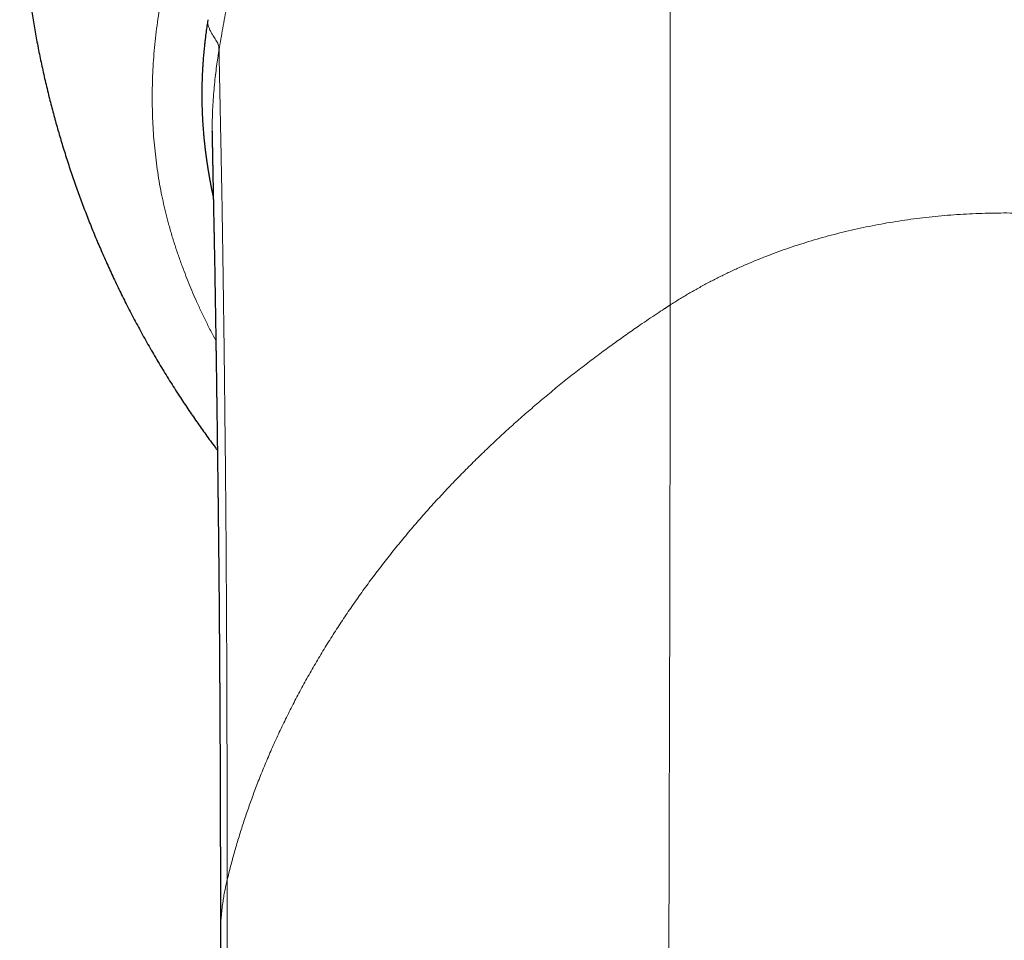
# Model space of a CAD drawing. Header units: millimetres. Extents: x 8 to 573, y 12 to 528.
# Tile 14 of 84: x 274 to 300, y 215 to 239. Entities that reach past the tile are written whole.
import ezdxf

# ---------------------------------------------------------------- set-up
doc = ezdxf.new("R2010")
doc.units = ezdxf.units.MM

msp = doc.modelspace()

# ---------------------------------------------------------------- linework, layer by layer
at = {"color": 7, "linetype": 'Continuous', "lineweight": 30}
for p, q in [((279.173, 239.154), (279.161, 239.079)), ((279.283, 236.229), (279.283, 236.238))]:
    msp.add_line(p, q, dxfattribs=at)
for points, knots in [([(320.58, 227.902), (320.635, 227.974), (320.776, 228.162), (320.997, 228.47), (321.245, 228.825), (321.488, 229.185), (321.72, 229.544), (321.942, 229.899), (322.155, 230.253), (322.363, 230.61), (322.566, 230.972), (322.771, 231.351), (322.976, 231.749), (323.182, 232.165), (323.38, 232.584), (323.571, 233.007), (323.754, 233.433), (323.929, 233.863), (324.097, 234.295), (324.254, 234.724), (324.401, 235.148), (324.538, 235.567), (324.668, 235.988), (324.791, 236.411), (324.907, 236.837), (325.013, 237.256), (325.11, 237.669), (325.199, 238.075), (325.282, 238.482), (325.357, 238.891), (325.429, 239.316), (325.496, 239.759), (325.557, 240.219), (325.61, 240.68), (325.654, 241.142), (325.69, 241.604), (325.718, 242.067), (325.737, 242.531), (325.748, 242.987), (325.751, 243.436), (325.746, 243.876), (325.734, 244.317), (325.714, 244.758), (325.687, 245.198), (325.653, 245.629), (325.612, 246.051), (325.565, 246.464), (325.512, 246.876), (325.453, 247.287), (325.384, 247.714), (325.304, 248.154), (325.214, 248.61), (325.116, 249.063), (325.009, 249.514), (324.895, 249.964), (324.772, 250.411), (324.641, 250.856), (324.505, 251.292), (324.363, 251.717), (324.217, 252.133), (324.063, 252.547), (323.903, 252.957), (323.735, 253.365), (323.564, 253.762), (323.39, 254.149), (323.213, 254.525), (323.03, 254.898), (322.841, 255.268), (322.639, 255.65), (322.422, 256.042), (322.19, 256.443), (321.951, 256.841), (321.705, 257.234), (321.452, 257.623), (321.192, 258.007), (320.925, 258.387), (320.656, 258.755), (320.385, 259.112), (320.112, 259.459), (319.834, 259.801), (319.551, 260.137), (319.262, 260.468), (318.974, 260.787), (318.688, 261.094), (318.403, 261.39), (318.113, 261.681), (317.82, 261.966), (317.512, 262.257), (317.188, 262.553), (316.848, 262.852), (316.504, 263.145), (316.155, 263.431), (315.803, 263.709), (315.446, 263.982), (315.086, 264.247), (314.729, 264.5), (314.374, 264.743), (314.022, 264.976), (313.667, 265.202), (313.31, 265.422), (312.95, 265.635), (312.566, 265.854), (312.157, 266.078), (311.723, 266.306), (311.285, 266.524), (310.841, 266.736), (310.389, 266.94), (309.932, 267.137), (309.471, 267.324), (309.006, 267.502), (308.539, 267.672), (308.07, 267.832), (307.598, 267.982), (307.124, 268.124), (306.648, 268.256), (306.171, 268.379), (305.691, 268.492), (305.213, 268.596), (304.736, 268.689), (304.261, 268.774), (303.785, 268.849), (303.325, 268.913), (302.881, 268.967), (302.454, 269.011), (302.025, 269.049), (301.593, 269.079), (301.159, 269.102), (300.721, 269.118), (300.28, 269.127), (299.843, 269.128), (299.411, 269.122), (298.984, 269.108), (298.555, 269.088), (298.124, 269.06), (297.69, 269.025), (297.263, 268.983), (296.843, 268.934), (296.43, 268.88), (296.015, 268.818), (295.599, 268.749), (295.182, 268.674), (294.764, 268.59), (294.345, 268.5), (293.925, 268.402), (293.505, 268.296), (293.088, 268.183), (292.672, 268.064), (292.259, 267.937), (291.846, 267.803), (291.422, 267.658), (290.987, 267.5), (290.543, 267.329), (290.099, 267.149), (289.656, 266.96), (289.215, 266.761), (288.783, 266.557), (288.362, 266.349), (287.95, 266.135), (287.54, 265.914), (287.133, 265.684), (286.728, 265.445), (286.327, 265.199), (285.93, 264.945), (285.541, 264.686), (285.158, 264.421), (284.783, 264.152), (284.418, 263.879), (284.061, 263.603), (283.711, 263.322), (283.359, 263.029), (283.004, 262.723), (282.648, 262.405), (282.3, 262.082), (281.96, 261.754), (281.628, 261.421), (281.309, 261.091), (281.004, 260.764), (280.712, 260.439), (280.428, 260.112), (280.15, 259.781), (279.879, 259.448), (279.615, 259.111), (279.358, 258.773), (279.108, 258.432), (278.865, 258.088), (278.63, 257.745), (278.403, 257.402), (278.184, 257.059), (277.972, 256.714), (277.761, 256.359), (277.551, 255.994), (277.344, 255.617), (277.144, 255.24), (276.951, 254.861), (276.766, 254.482), (276.578, 254.079), (276.388, 253.653), (276.197, 253.204), (276.017, 252.755), (275.846, 252.305), (275.684, 251.856), (275.532, 251.406), (275.39, 250.958), (275.266, 250.542), (275.158, 250.159), (275.065, 249.807), (274.976, 249.452), (274.893, 249.1), (274.816, 248.751), (274.745, 248.404), (274.677, 248.052), (274.613, 247.693), (274.554, 247.328), (274.499, 246.958), (274.451, 246.592), (274.408, 246.231), (274.371, 245.876), (274.338, 245.516), (274.31, 245.151), (274.287, 244.782), (274.27, 244.407), (274.257, 244.029), (274.25, 243.645), (274.249, 243.258), (274.254, 242.866), (274.265, 242.469), (274.282, 242.076), (274.305, 241.688), (274.333, 241.303), (274.367, 240.915), (274.408, 240.523), (274.455, 240.124), (274.51, 239.717), (274.573, 239.303), (274.643, 238.886), (274.721, 238.466), (274.807, 238.043), (274.901, 237.618), (275, 237.203), (275.104, 236.797), (275.212, 236.401), (275.327, 236.004), (275.45, 235.605), (275.58, 235.205), (275.716, 234.811), (275.857, 234.421), (276.003, 234.036), (276.156, 233.652), (276.317, 233.266), (276.485, 232.881), (276.661, 232.495), (276.845, 232.109), (277.039, 231.718), (277.245, 231.321), (277.463, 230.918), (277.69, 230.517), (277.925, 230.116), (278.17, 229.717), (278.411, 229.339), (278.648, 228.982), (278.879, 228.645), (279.118, 228.31), (279.298, 228.062), (279.401, 227.927), (279.42, 227.901)], [0, 0, 0, 0, 0.002392, 0.006178, 0.009973, 0.013778, 0.017592, 0.021198, 0.024813, 0.028436, 0.032068, 0.035709, 0.039774, 0.04384, 0.047906, 0.051971, 0.056037, 0.060103, 0.064168, 0.068234, 0.072098, 0.075961, 0.079825, 0.083689, 0.087552, 0.091416, 0.095059, 0.098702, 0.102344, 0.105987, 0.10963, 0.113696, 0.117761, 0.121827, 0.125893, 0.129958, 0.134024, 0.13809, 0.142156, 0.146019, 0.149883, 0.153746, 0.15761, 0.161474, 0.165337, 0.16898, 0.172623, 0.176266, 0.179909, 0.183552, 0.187617, 0.191683, 0.195749, 0.199814, 0.20388, 0.207946, 0.212011, 0.216077, 0.219941, 0.223804, 0.227668, 0.231532, 0.235395, 0.239259, 0.242902, 0.246545, 0.250187, 0.25383, 0.257473, 0.261539, 0.265604, 0.26967, 0.273736, 0.277802, 0.281867, 0.285933, 0.289999, 0.293862, 0.297726, 0.301589, 0.305446, 0.309293, 0.31313, 0.31674, 0.320341, 0.323934, 0.327519, 0.331095, 0.335077, 0.339048, 0.343008, 0.346958, 0.350898, 0.354827, 0.358746, 0.362655, 0.366359, 0.370054, 0.37374, 0.377416, 0.381083, 0.38474, 0.38904, 0.393335, 0.397625, 0.401912, 0.406282, 0.410648, 0.415009, 0.419366, 0.423719, 0.428068, 0.432412, 0.436743, 0.44107, 0.445392, 0.449711, 0.454025, 0.458258, 0.462487, 0.466712, 0.470932, 0.474697, 0.478459, 0.482226, 0.486017, 0.489833, 0.493674, 0.49754, 0.501431, 0.505152, 0.508895, 0.512661, 0.516449, 0.52026, 0.524093, 0.527728, 0.531383, 0.535059, 0.538754, 0.542469, 0.546204, 0.54996, 0.553735, 0.55753, 0.561346, 0.565113, 0.568899, 0.572704, 0.576529, 0.580681, 0.584856, 0.589053, 0.593273, 0.597515, 0.60178, 0.605822, 0.609884, 0.613966, 0.618068, 0.62219, 0.626327, 0.630448, 0.634551, 0.638633, 0.642697, 0.646668, 0.650621, 0.654555, 0.658471, 0.662678, 0.666863, 0.671026, 0.675167, 0.679287, 0.683384, 0.687227, 0.691051, 0.694855, 0.69864, 0.702405, 0.706151, 0.709877, 0.713584, 0.717271, 0.720939, 0.724523, 0.728087, 0.731633, 0.73516, 0.738948, 0.742713, 0.746457, 0.750179, 0.753879, 0.757557, 0.761864, 0.76614, 0.770386, 0.774601, 0.778786, 0.782941, 0.787065, 0.791158, 0.794353, 0.79753, 0.800726, 0.803976, 0.807031, 0.810132, 0.813279, 0.816471, 0.819709, 0.822992, 0.826321, 0.829413, 0.832543, 0.835711, 0.838917, 0.842162, 0.845445, 0.848767, 0.852127, 0.855525, 0.858961, 0.862436, 0.865949, 0.869296, 0.872678, 0.876093, 0.879543, 0.883027, 0.886661, 0.890332, 0.894039, 0.897783, 0.901563, 0.905379, 0.909232, 0.912795, 0.916389, 0.920014, 0.923669, 0.927355, 0.931071, 0.934647, 0.938251, 0.941882, 0.945541, 0.949228, 0.952943, 0.956686, 0.960457, 0.964437, 0.968447, 0.972488, 0.97656, 0.980662, 0.984795, 0.988354, 0.991935, 0.995538, 0.999164, 1, 1, 1, 1]), ([(279.161, 239.079), (279.156, 239.05), (279.147, 238.994), (279.135, 238.911), (279.124, 238.829), (279.113, 238.742), (279.101, 238.645), (279.09, 238.547), (279.081, 238.459), (279.072, 238.375), (279.063, 238.293), (279.055, 238.204), (279.049, 238.117), (279.042, 238.025), (279.036, 237.931), (279.029, 237.811), (279.022, 237.673), (279.016, 237.514), (279.013, 237.353), (279.013, 237.183), (279.014, 237.012), (279.017, 236.874), (279.02, 236.769), (279.023, 236.691), (279.028, 236.599), (279.033, 236.504), (279.039, 236.41), (279.045, 236.332), (279.051, 236.257), (279.056, 236.185), (279.062, 236.117), (279.069, 236.045), (279.078, 235.961), (279.084, 235.896), (279.089, 235.859), (279.089, 235.857)], [0, 0, 0, 0, 0.02766, 0.052616, 0.078395, 0.105293, 0.134523, 0.169533, 0.19698, 0.217403, 0.247631, 0.273575, 0.301449, 0.328741, 0.358807, 0.389679, 0.440441, 0.487203, 0.536744, 0.590445, 0.64514, 0.694732, 0.718099, 0.742262, 0.767176, 0.803238, 0.830702, 0.853722, 0.876069, 0.899631, 0.920142, 0.939655, 0.965648, 0.99806, 1, 1, 1, 1]), ([(279.282, 236.238), (279.282, 236.234), (279.282, 236.225), (279.282, 236.211), (279.282, 236.197), (279.282, 236.183), (279.283, 236.171), (279.283, 236.159), (279.283, 236.15), (279.283, 236.141), (279.283, 236.132), (279.283, 236.123), (279.283, 236.113), (279.283, 236.106), (279.283, 236.102), (279.283, 236.098), (279.283, 236.093), (279.283, 236.089), (279.283, 236.085), (279.283, 236.081), (279.283, 236.076), (279.283, 236.071), (279.283, 236.065), (279.284, 236.06), (279.284, 236.056), (279.284, 236.053), (279.284, 236.05), (279.284, 236.048), (279.284, 236.045), (279.284, 236.042), (279.284, 236.038), (279.284, 236.033), (279.284, 236.028), (279.284, 236.023), (279.284, 236.017), (279.284, 236.01), (279.284, 236.003), (279.284, 235.997), (279.285, 235.986), (279.285, 235.973), (279.285, 235.956), (279.285, 235.941), (279.286, 235.926), (279.286, 235.912), (279.286, 235.897), (279.286, 235.883), (279.287, 235.869), (279.287, 235.855), (279.287, 235.842), (279.287, 235.83), (279.288, 235.818), (279.288, 235.803), (279.288, 235.785), (279.289, 235.762), (279.289, 235.738), (279.289, 235.711), (279.29, 235.684), (279.291, 235.654), (279.291, 235.624), (279.292, 235.592), (279.292, 235.559), (279.293, 235.523), (279.294, 235.487), (279.294, 235.449), (279.295, 235.41), (279.296, 235.369), (279.297, 235.326), (279.298, 235.28), (279.299, 235.232), (279.3, 235.179), (279.301, 235.121), (279.302, 235.059), (279.303, 234.992), (279.305, 234.922), (279.306, 234.856), (279.307, 234.793), (279.308, 234.736), (279.31, 234.679), (279.311, 234.621), (279.312, 234.563), (279.313, 234.505), (279.314, 234.44), (279.316, 234.367), (279.317, 234.288), (279.319, 234.208), (279.32, 234.131), (279.322, 234.058), (279.323, 233.987), (279.325, 233.917), (279.326, 233.847), (279.328, 233.776), (279.329, 233.705), (279.331, 233.626), (279.332, 233.535), (279.334, 233.434), (279.337, 233.328), (279.339, 233.215), (279.341, 233.092), (279.343, 232.982), (279.345, 232.89), (279.346, 232.819), (279.347, 232.752), (279.349, 232.688), (279.35, 232.629), (279.351, 232.572), (279.352, 232.516), (279.353, 232.463), (279.353, 232.41), (279.354, 232.359), (279.355, 232.309), (279.356, 232.261), (279.357, 232.221), (279.357, 232.187), (279.358, 232.157), (279.358, 232.125), (279.359, 232.092), (279.36, 232.052), (279.36, 232.007), (279.361, 231.955), (279.362, 231.899), (279.363, 231.84), (279.364, 231.777), (279.365, 231.71), (279.366, 231.639), (279.368, 231.565), (279.369, 231.488), (279.37, 231.411), (279.371, 231.333), (279.373, 231.256), (279.374, 231.18), (279.375, 231.082), (279.377, 230.964), (279.379, 230.825), (279.381, 230.689), (279.383, 230.554), (279.385, 230.42), (279.387, 230.287), (279.389, 230.154), (279.391, 230.019), (279.393, 229.885), (279.395, 229.749), (279.397, 229.618), (279.399, 229.491), (279.4, 229.369), (279.402, 229.246), (279.404, 229.122), (279.406, 228.996), (279.407, 228.867), (279.409, 228.733), (279.411, 228.595), (279.413, 228.452), (279.415, 228.305), (279.417, 228.153), (279.419, 227.997), (279.421, 227.836), (279.423, 227.668), (279.425, 227.494), (279.428, 227.313), (279.43, 227.153), (279.431, 227.018), (279.433, 226.909), (279.434, 226.803), (279.435, 226.698), (279.437, 226.594), (279.438, 226.49), (279.439, 226.391), (279.44, 226.295), (279.441, 226.203), (279.442, 226.116), (279.443, 226.035), (279.444, 225.959), (279.445, 225.887), (279.446, 225.819), (279.447, 225.754), (279.447, 225.691), (279.448, 225.628), (279.449, 225.562), (279.449, 225.494), (279.45, 225.424), (279.451, 225.353), (279.452, 225.279), (279.453, 225.202), (279.453, 225.12), (279.454, 225.035), (279.455, 224.944), (279.456, 224.849), (279.457, 224.75), (279.458, 224.648), (279.459, 224.542), (279.46, 224.433), (279.461, 224.323), (279.463, 224.117), (279.465, 223.815), (279.468, 223.51), (279.47, 223.303), (279.47, 223.199), (279.471, 223.097), (279.472, 222.998), (279.473, 222.902), (279.473, 222.809), (279.474, 222.716), (279.475, 222.624), (279.475, 222.532), (279.476, 222.444), (279.476, 222.356), (279.477, 222.267), (279.477, 222.175), (279.478, 222.081), (279.479, 221.984), (279.479, 221.885), (279.48, 221.783), (279.481, 221.678), (279.481, 221.567), (279.482, 221.451), (279.482, 221.336), (279.483, 221.223), (279.484, 221.112), (279.484, 220.997), (279.485, 220.877), (279.486, 220.755), (279.486, 220.573), (279.488, 220.334), (279.489, 220.077), (279.49, 219.86), (279.49, 219.684), (279.491, 219.51), (279.492, 219.34), (279.492, 219.175), (279.493, 219.009), (279.493, 218.843), (279.494, 218.678), (279.494, 218.518), (279.495, 218.363), (279.495, 218.215), (279.495, 218.072), (279.496, 217.938), (279.496, 217.813), (279.496, 217.696), (279.497, 217.584), (279.497, 217.477), (279.497, 217.375), (279.497, 217.287), (279.497, 217.214), (279.498, 217.153), (279.498, 217.095), (279.498, 217.038), (279.498, 216.99), (279.498, 216.947), (279.498, 216.907), (279.498, 216.86), (279.498, 216.808), (279.498, 216.75), (279.498, 216.685), (279.499, 216.615), (279.499, 216.538), (279.499, 216.455), (279.499, 216.366), (279.499, 216.271), (279.499, 216.17), (279.499, 216.062), (279.499, 215.951), (279.499, 215.838), (279.5, 215.722), (279.5, 215.601), (279.5, 215.475), (279.5, 215.343), (279.5, 215.253), (279.5, 215.207)], [0, 0, 0, 0, 0.0019931, 0.0038319, 0.0055167, 0.0070475, 0.0084249, 0.0092438, 0.0099973, 0.0106857, 0.0113093, 0.0118685, 0.0123771, 0.0128528, 0.0134458, 0.0140465, 0.0146279, 0.0151898, 0.0157325, 0.0162558, 0.0167597, 0.0177529, 0.0186613, 0.0194849, 0.020318, 0.0210423, 0.0217393, 0.0224721, 0.0232406, 0.024045, 0.0253814, 0.0268061, 0.0283195, 0.0301466, 0.0320882, 0.0341434, 0.0362493, 0.038368, 0.0404993, 0.0455735, 0.0507185, 0.0546635, 0.0586492, 0.062602, 0.0663909, 0.0700132, 0.0734688, 0.0765739, 0.0795305, 0.0823383, 0.0849972, 0.0875071, 0.0921184, 0.0968622, 0.1017425, 0.1067595, 0.1119135, 0.1172046, 0.1223191, 0.1275559, 0.1329152, 0.1384198, 0.1440852, 0.1493754, 0.1547988, 0.1603557, 0.1660462, 0.1718705, 0.1778288, 0.1839212, 0.1907779, 0.1977972, 0.2049795, 0.2123248, 0.2198333, 0.2252966, 0.2308119, 0.2362517, 0.2416022, 0.2468634, 0.2520351, 0.2571171, 0.2639583, 0.2706295, 0.2771303, 0.2834605, 0.2890549, 0.2945084, 0.2998209, 0.3049923, 0.3102584, 0.3153717, 0.3204695, 0.3273953, 0.334434, 0.341587, 0.3488547, 0.3571308, 0.3655508, 0.3700188, 0.3744971, 0.3788242, 0.3825388, 0.3861127, 0.3895459, 0.3928382, 0.3959895, 0.3989997, 0.4020618, 0.4049625, 0.4077016, 0.4102791, 0.4118529, 0.4135239, 0.4153028, 0.4171895, 0.4191839, 0.4218845, 0.4247605, 0.4278122, 0.4310396, 0.4344427, 0.4380216, 0.4417763, 0.445707, 0.4497546, 0.4537667, 0.4577358, 0.4616618, 0.4655446, 0.4693842, 0.4763111, 0.4830925, 0.489728, 0.4961146, 0.502364, 0.5085481, 0.5146923, 0.5207964, 0.5268604, 0.5328841, 0.5388675, 0.5442058, 0.5495115, 0.5547845, 0.5600246, 0.565307, 0.57072, 0.5762634, 0.5819372, 0.5877412, 0.5936754, 0.5997396, 0.6059336, 0.6122572, 0.6187103, 0.62547, 0.6323657, 0.6393971, 0.643565, 0.6476104, 0.6515231, 0.6553032, 0.6592363, 0.6630148, 0.6666387, 0.6701082, 0.6734224, 0.6765814, 0.6794179, 0.6821169, 0.6846785, 0.6871028, 0.6893901, 0.6915624, 0.6937805, 0.6960765, 0.6984503, 0.7009019, 0.7033853, 0.7059436, 0.708597, 0.7113774, 0.7143389, 0.7174322, 0.7206569, 0.7240131, 0.7275005, 0.7310531, 0.7347134, 0.7383848, 0.7420537, 0.7551369, 0.7681898, 0.771568, 0.7749115, 0.7781499, 0.7812811, 0.7843052, 0.7872222, 0.7900323, 0.7930001, 0.7958387, 0.7985484, 0.8012321, 0.8039796, 0.8067909, 0.8096661, 0.8126049, 0.8156075, 0.8186895, 0.8218596, 0.825179, 0.8286475, 0.8322651, 0.8354513, 0.8387447, 0.8421452, 0.8456527, 0.8492671, 0.8529401, 0.8615445, 0.8700719, 0.8751114, 0.8801238, 0.8850503, 0.8898326, 0.8944709, 0.8989653, 0.9037044, 0.9082727, 0.9126702, 0.9168971, 0.9209536, 0.9248412, 0.928567, 0.9318411, 0.9349802, 0.9379844, 0.9408537, 0.9435883, 0.9461881, 0.9478595, 0.9494701, 0.9510198, 0.9525088, 0.9539425, 0.95485, 0.9559149, 0.9571371, 0.9585166, 0.9600534, 0.9617475, 0.9635989, 0.9656075, 0.9677733, 0.9700963, 0.9725764, 0.9752137, 0.9780082, 0.9809597, 0.9838032, 0.9867787, 0.9898861, 0.9931255, 0.9964968, 1, 1, 1, 1]), ([(279.089, 235.857), (279.089, 235.856), (279.089, 235.851), (279.09, 235.843), (279.092, 235.832), (279.093, 235.821), (279.094, 235.81), (279.096, 235.799), (279.097, 235.787), (279.098, 235.775), (279.1, 235.763), (279.102, 235.749), (279.103, 235.735), (279.105, 235.722), (279.107, 235.704), (279.11, 235.686), (279.112, 235.669), (279.114, 235.655), (279.115, 235.641), (279.117, 235.629), (279.118, 235.619), (279.119, 235.611), (279.12, 235.603), (279.122, 235.595), (279.123, 235.586), (279.124, 235.577), (279.125, 235.567), (279.127, 235.557), (279.128, 235.546), (279.13, 235.534), (279.131, 235.522), (279.133, 235.511), (279.135, 235.501), (279.136, 235.492), (279.137, 235.484), (279.138, 235.476), (279.139, 235.469), (279.14, 235.46), (279.142, 235.45), (279.144, 235.438), (279.145, 235.425), (279.147, 235.412), (279.15, 235.398), (279.151, 235.386), (279.153, 235.375), (279.154, 235.367), (279.155, 235.359), (279.157, 235.352), (279.158, 235.345), (279.159, 235.338), (279.16, 235.332), (279.161, 235.326), (279.161, 235.32), (279.162, 235.315), (279.163, 235.31), (279.164, 235.305), (279.165, 235.299), (279.166, 235.293), (279.167, 235.287), (279.168, 235.279), (279.169, 235.272), (279.17, 235.263), (279.172, 235.255), (279.173, 235.245), (279.175, 235.234), (279.177, 235.224), (279.178, 235.214), (279.18, 235.204), (279.182, 235.194), (279.183, 235.185), (279.185, 235.176), (279.186, 235.168), (279.187, 235.16), (279.189, 235.15), (279.191, 235.141), (279.192, 235.132), (279.193, 235.123), (279.195, 235.115), (279.197, 235.106), (279.198, 235.096), (279.2, 235.086), (279.202, 235.074), (279.204, 235.061), (279.207, 235.045), (279.21, 235.03), (279.212, 235.018), (279.214, 235.009), (279.215, 235.001), (279.216, 234.993), (279.218, 234.985), (279.219, 234.976), (279.221, 234.965), (279.224, 234.954), (279.226, 234.94), (279.228, 234.928), (279.23, 234.917), (279.232, 234.906), (279.234, 234.897), (279.236, 234.888), (279.237, 234.88), (279.239, 234.873), (279.24, 234.866), (279.241, 234.86), (279.242, 234.855), (279.243, 234.85), (279.244, 234.845), (279.245, 234.839), (279.246, 234.832), (279.248, 234.824), (279.25, 234.816), (279.251, 234.808), (279.253, 234.8), (279.254, 234.791), (279.256, 234.782), (279.258, 234.772), (279.26, 234.762), (279.262, 234.752), (279.267, 234.728), (279.272, 234.704), (279.277, 234.68), (279.279, 234.672), (279.28, 234.663), (279.282, 234.655), (279.284, 234.646), (279.286, 234.638), (279.287, 234.63), (279.289, 234.622), (279.29, 234.616), (279.292, 234.61), (279.293, 234.604), (279.294, 234.597), (279.296, 234.59), (279.298, 234.581), (279.3, 234.572), (279.302, 234.563), (279.304, 234.554), (279.306, 234.545), (279.308, 234.534), (279.31, 234.523), (279.312, 234.515), (279.313, 234.512)], [0, 0, 0, 0, 0.003939, 0.014173, 0.023347, 0.032059, 0.040311, 0.048101, 0.055431, 0.062302, 0.068713, 0.074666, 0.080613, 0.087283, 0.100034, 0.112254, 0.122904, 0.133115, 0.142888, 0.152223, 0.16112, 0.167841, 0.174743, 0.181939, 0.189429, 0.197215, 0.205795, 0.214706, 0.223949, 0.233525, 0.243432, 0.253614, 0.261299, 0.268544, 0.275349, 0.281714, 0.287639, 0.293125, 0.302796, 0.31301, 0.323769, 0.33507, 0.346916, 0.359306, 0.366153, 0.373087, 0.379744, 0.386067, 0.392057, 0.397714, 0.403037, 0.408026, 0.412895, 0.417398, 0.421543, 0.425849, 0.430635, 0.4359, 0.441643, 0.447867, 0.454569, 0.461752, 0.469414, 0.477555, 0.487223, 0.496532, 0.50548, 0.514067, 0.522441, 0.53044, 0.538065, 0.545326, 0.55233, 0.561157, 0.569593, 0.577652, 0.585015, 0.592811, 0.601039, 0.6097, 0.618614, 0.62747, 0.641762, 0.655841, 0.669412, 0.682419, 0.689112, 0.696128, 0.703499, 0.711225, 0.719305, 0.727679, 0.74022, 0.752668, 0.765024, 0.777223, 0.783523, 0.789726, 0.795546, 0.800921, 0.805852, 0.810339, 0.813824, 0.816983, 0.819861, 0.822879, 0.82614, 0.830779, 0.835836, 0.841311, 0.845691, 0.850344, 0.855491, 0.861169, 0.866002, 0.871164, 0.876514, 0.88188, 0.909454, 0.913826, 0.918208, 0.922601, 0.926971, 0.931074, 0.935848, 0.940107, 0.943851, 0.94708, 0.950041, 0.95297, 0.955869, 0.9605, 0.965051, 0.969522, 0.973913, 0.978345, 0.983128, 0.988276, 0.994359, 1, 1, 1, 1]), ([(279.5, 215.217), (279.5, 215.16), (279.5, 215.047), (279.5, 214.88), (279.5, 214.719), (279.5, 214.564), (279.5, 214.417), (279.499, 214.276), (279.499, 214.142), (279.5, 214.014), (279.5, 213.892), (279.5, 213.775), (279.5, 213.664), (279.5, 213.56), (279.5, 213.461), (279.5, 213.37), (279.5, 213.285), (279.5, 213.206), (279.5, 213.135), (279.5, 213.07), (279.5, 213.011), (279.5, 212.959), (279.5, 212.911), (279.5, 212.863), (279.501, 212.805), (279.501, 212.735), (279.501, 212.652), (279.501, 212.563), (279.501, 212.456), (279.501, 212.334), (279.502, 212.2), (279.502, 212.067), (279.502, 211.935), (279.502, 211.805), (279.503, 211.677), (279.503, 211.547), (279.503, 211.414), (279.504, 211.28), (279.504, 211.149), (279.505, 211.023), (279.505, 210.912), (279.505, 210.814), (279.506, 210.73), (279.506, 210.65), (279.506, 210.575), (279.506, 210.505), (279.507, 210.439), (279.507, 210.378), (279.507, 210.323), (279.507, 210.271), (279.507, 210.217), (279.508, 210.156), (279.508, 210.09), (279.508, 210.017), (279.508, 209.938), (279.509, 209.852), (279.509, 209.749), (279.51, 209.63), (279.51, 209.498), (279.511, 209.368), (279.511, 209.24), (279.512, 209.114), (279.513, 208.994), (279.513, 208.878), (279.514, 208.767), (279.514, 208.659), (279.515, 208.553), (279.515, 208.454), (279.516, 208.363), (279.516, 208.281), (279.517, 208.204), (279.517, 208.132), (279.517, 208.067), (279.518, 208.007), (279.518, 207.952), (279.518, 207.898), (279.519, 207.838), (279.519, 207.767), (279.52, 207.685), (279.52, 207.596), (279.521, 207.498), (279.521, 207.392), (279.522, 207.285), (279.523, 207.175), (279.523, 207.065), (279.524, 206.95), (279.525, 206.83), (279.526, 206.709), (279.526, 206.589), (279.528, 206.399), (279.529, 206.142), (279.531, 205.8), (279.534, 205.445), (279.536, 205.078), (279.538, 204.715), (279.541, 204.357), (279.543, 204.004), (279.545, 203.657), (279.547, 203.336), (279.549, 203.042), (279.551, 202.776), (279.553, 202.515), (279.555, 202.26), (279.556, 202.011), (279.558, 201.768), (279.56, 201.523), (279.561, 201.277), (279.563, 201.03), (279.565, 200.79), (279.566, 200.557), (279.568, 200.351), (279.569, 200.165), (279.57, 199.995), (279.571, 199.817), (279.573, 199.629), (279.574, 199.433), (279.576, 199.229), (279.577, 199.032), (279.578, 198.846), (279.579, 198.671), (279.581, 198.49), (279.582, 198.328), (279.583, 198.186), (279.584, 198.064), (279.585, 197.94), (279.585, 197.817), (279.586, 197.69), (279.587, 197.561), (279.588, 197.433), (279.589, 197.312), (279.59, 197.198), (279.59, 197.09), (279.591, 196.99), (279.592, 196.897), (279.592, 196.811), (279.593, 196.731), (279.593, 196.658), (279.594, 196.591), (279.594, 196.531), (279.594, 196.48), (279.595, 196.439), (279.595, 196.405), (279.595, 196.37), (279.595, 196.332), (279.595, 196.288), (279.596, 196.236), (279.596, 196.179), (279.596, 196.115), (279.597, 196.044), (279.597, 195.968), (279.598, 195.886), (279.598, 195.798), (279.599, 195.696), (279.599, 195.581), (279.6, 195.451), (279.601, 195.312), (279.602, 195.164), (279.602, 195.007), (279.603, 194.849), (279.604, 194.692), (279.605, 194.536), (279.605, 194.373), (279.606, 194.203), (279.607, 194.028), (279.608, 193.847), (279.608, 193.661), (279.609, 193.468), (279.61, 193.255), (279.611, 193.021), (279.612, 192.766), (279.613, 192.501), (279.613, 192.227), (279.614, 191.943), (279.615, 191.649), (279.616, 191.346), (279.616, 191.034), (279.617, 190.711), (279.618, 190.38), (279.618, 190.038), (279.619, 189.693), (279.619, 189.347), (279.619, 188.998), (279.62, 188.64), (279.62, 188.273), (279.62, 188.026), (279.62, 187.901)], [0, 0, 0, 0, 0.007473, 0.014662, 0.021566, 0.028186, 0.034523, 0.040471, 0.046147, 0.051551, 0.056684, 0.061642, 0.066317, 0.070711, 0.074823, 0.078654, 0.082203, 0.085471, 0.088457, 0.091163, 0.093588, 0.095732, 0.097633, 0.099605, 0.10172, 0.104863, 0.108277, 0.111962, 0.115918, 0.121428, 0.12697, 0.132427, 0.137801, 0.14309, 0.148295, 0.153417, 0.158954, 0.164389, 0.169714, 0.174786, 0.179553, 0.183127, 0.186509, 0.189697, 0.192692, 0.195494, 0.198103, 0.200519, 0.202756, 0.204651, 0.206793, 0.209182, 0.211817, 0.214699, 0.217827, 0.221202, 0.224824, 0.230019, 0.235253, 0.240375, 0.245387, 0.250287, 0.255076, 0.259489, 0.263804, 0.268019, 0.272135, 0.27611, 0.279498, 0.282675, 0.28564, 0.288394, 0.290937, 0.293228, 0.295314, 0.297276, 0.29942, 0.30225, 0.305383, 0.308817, 0.312555, 0.316596, 0.320941, 0.324907, 0.329097, 0.333512, 0.338105, 0.342695, 0.347263, 0.351808, 0.364191, 0.376403, 0.39035, 0.404065, 0.417549, 0.4308, 0.443818, 0.456603, 0.469153, 0.479097, 0.488811, 0.498293, 0.507544, 0.516564, 0.525352, 0.533908, 0.543052, 0.551916, 0.5605, 0.568803, 0.576826, 0.582581, 0.588631, 0.594978, 0.60162, 0.608559, 0.615793, 0.623322, 0.629321, 0.635494, 0.641841, 0.648363, 0.652551, 0.656808, 0.661133, 0.665513, 0.669769, 0.674462, 0.678918, 0.683137, 0.687121, 0.690867, 0.694317, 0.697539, 0.700533, 0.7033, 0.705838, 0.708149, 0.710232, 0.712087, 0.713385, 0.714542, 0.715643, 0.716943, 0.718488, 0.720257, 0.722249, 0.724464, 0.726902, 0.729515, 0.732343, 0.735386, 0.738644, 0.742804, 0.747269, 0.752039, 0.757113, 0.762493, 0.768177, 0.773279, 0.778605, 0.784153, 0.789923, 0.795916, 0.802017, 0.808333, 0.814864, 0.821608, 0.829915, 0.838525, 0.847438, 0.856653, 0.86617, 0.875988, 0.886108, 0.896528, 0.907249, 0.91827, 0.92959, 0.94121, 0.952439, 0.963933, 0.975691, 0.987714, 1, 1, 1, 1])]:
    msp.add_open_spline(points, degree=3, knots=knots, dxfattribs=at)
at = {"color": 8, "linetype": 'Continuous', "lineweight": 0}
for points, knots in [([(279.463, 238.365), (279.495, 238.555), (279.56, 238.934), (279.665, 239.499), (279.777, 240.059), (279.897, 240.612), (280.023, 241.16), (280.156, 241.703), (280.293, 242.224), (280.432, 242.725), (280.573, 243.205), (280.72, 243.68), (280.872, 244.15), (281.031, 244.614), (281.196, 245.072), (281.366, 245.525), (281.543, 245.972), (281.725, 246.413), (281.914, 246.849), (282.108, 247.283), (282.319, 247.742), (282.548, 248.224), (282.796, 248.729), (283.052, 249.231), (283.315, 249.73), (283.585, 250.227), (283.863, 250.722), (284.148, 251.212), (284.439, 251.698), (284.736, 252.18), (285.039, 252.657), (285.327, 253.095), (285.597, 253.496), (285.849, 253.861), (286.107, 254.223), (286.373, 254.584), (286.646, 254.943), (286.926, 255.301), (287.228, 255.677), (287.555, 256.07), (287.908, 256.481), (288.269, 256.889), (288.64, 257.294), (289.019, 257.697), (289.392, 258.081), (289.756, 258.446), (290.112, 258.794), (290.432, 259.1), (290.716, 259.365), (290.952, 259.582), (291.139, 259.752), (291.248, 259.85), (291.289, 259.886), (291.302, 259.898), (291.314, 259.909), (291.327, 259.92), (291.34, 259.932), (291.348, 259.939), (291.353, 259.943)], [0, 0, 0, 0, 0.0230395, 0.0459152, 0.0686263, 0.0911723, 0.1135528, 0.1357676, 0.1578169, 0.1778834, 0.1978114, 0.2176013, 0.2372538, 0.2567698, 0.2761503, 0.2953964, 0.3145095, 0.3334911, 0.3523832, 0.3713019, 0.3902507, 0.4126156, 0.4350089, 0.4574234, 0.4798517, 0.5024235, 0.5249945, 0.5475572, 0.5701041, 0.5926278, 0.615121, 0.6375762, 0.6551883, 0.672803, 0.6905234, 0.7083584, 0.7263092, 0.7443767, 0.762562, 0.783928, 0.8054564, 0.827148, 0.8490036, 0.8710234, 0.8932077, 0.9128659, 0.9326514, 0.9525637, 0.9657753, 0.9790418, 0.9907618, 0.995932, 0.9966096, 0.9972874, 0.9979653, 0.9986434, 0.9993216, 1, 1, 1, 1]), ([(291.26, 231.696), (291.26, 231.905), (291.26, 232.322), (291.26, 232.941), (291.26, 233.556), (291.261, 234.165), (291.261, 234.77), (291.261, 235.37), (291.262, 235.965), (291.262, 236.564), (291.263, 237.167), (291.263, 237.773), (291.264, 238.374), (291.265, 238.968), (291.266, 239.555), (291.267, 240.136), (291.268, 240.711), (291.269, 241.279), (291.27, 241.841), (291.271, 242.395), (291.272, 242.943), (291.273, 243.473), (291.275, 243.987), (291.276, 244.484), (291.278, 244.974), (291.279, 245.458), (291.281, 245.944), (291.282, 246.434), (291.284, 246.925), (291.286, 247.407), (291.288, 247.882), (291.29, 248.349), (291.291, 248.798), (291.293, 249.231), (291.295, 249.648), (291.297, 250.057), (291.298, 250.458), (291.3, 250.852), (291.302, 251.238), (291.303, 251.616), (291.305, 251.987), (291.307, 252.349), (291.308, 252.701), (291.31, 253.043), (291.312, 253.376), (291.313, 253.701), (291.315, 254.026), (291.317, 254.351), (291.319, 254.675), (291.321, 254.989), (291.322, 255.295), (291.324, 255.591), (291.326, 255.872), (291.328, 256.139), (291.329, 256.392), (291.331, 256.637), (291.332, 256.873), (291.334, 257.1), (291.335, 257.318), (291.337, 257.528), (291.338, 257.729), (291.34, 257.921), (291.341, 258.103), (291.342, 258.276), (291.343, 258.439), (291.344, 258.594), (291.345, 258.741), (291.346, 258.88), (291.347, 259.012), (291.348, 259.134), (291.348, 259.248), (291.349, 259.353), (291.35, 259.448), (291.35, 259.535), (291.351, 259.613), (291.351, 259.683), (291.352, 259.745), (291.352, 259.798), (291.352, 259.844), (291.352, 259.879), (291.352, 259.906), (291.353, 259.925), (291.353, 259.936), (291.353, 259.94), (291.353, 259.941), (291.353, 259.942), (291.353, 259.942), (291.353, 259.942), (291.353, 259.943), (291.353, 259.943), (291.353, 259.943), (291.353, 259.943)], [0, 0, 0, 0, 0.011975, 0.023972, 0.035991, 0.048031, 0.060092, 0.072173, 0.084274, 0.096394, 0.109111, 0.121848, 0.134603, 0.147377, 0.160169, 0.172978, 0.185803, 0.198644, 0.2115, 0.22437, 0.237253, 0.25015, 0.26232, 0.274501, 0.286692, 0.298891, 0.311099, 0.324055, 0.33702, 0.349993, 0.362976, 0.375966, 0.388965, 0.401227, 0.413494, 0.425767, 0.438044, 0.450326, 0.462611, 0.474899, 0.487189, 0.499482, 0.511776, 0.523851, 0.535926, 0.548002, 0.560076, 0.573114, 0.58615, 0.599183, 0.612213, 0.625239, 0.63826, 0.650532, 0.6628, 0.675061, 0.687313, 0.699558, 0.711793, 0.724018, 0.736233, 0.748438, 0.760631, 0.772596, 0.784549, 0.79649, 0.808419, 0.820551, 0.83267, 0.844775, 0.856866, 0.868941, 0.880786, 0.892616, 0.90443, 0.916228, 0.928009, 0.939774, 0.951522, 0.963252, 0.97356, 0.983853, 0.9929, 0.996877, 0.997323, 0.997769, 0.998216, 0.998662, 0.999108, 0.999554, 1, 1, 1, 1]), ([(279.38, 230.768), (279.341, 230.842), (279.252, 231.006), (279.122, 231.265), (278.988, 231.542), (278.865, 231.812), (278.752, 232.073), (278.648, 232.326), (278.543, 232.594), (278.439, 232.877), (278.336, 233.177), (278.24, 233.479), (278.154, 233.774), (278.079, 234.062), (278.012, 234.342), (277.951, 234.633), (277.895, 234.935), (277.846, 235.247), (277.805, 235.56), (277.772, 235.873), (277.746, 236.187), (277.728, 236.502), (277.718, 236.816), (277.714, 237.131), (277.718, 237.445), (277.729, 237.765), (277.748, 238.093), (277.775, 238.426), (277.81, 238.759), (277.852, 239.09), (277.901, 239.42), (277.939, 239.639), (277.959, 239.749)], [0, 0, 0, 0, 0.026849, 0.05986, 0.09287, 0.125873, 0.155113, 0.184356, 0.213596, 0.247566, 0.281546, 0.315522, 0.349487, 0.380428, 0.411373, 0.442314, 0.476288, 0.510283, 0.544291, 0.578301, 0.612301, 0.646277, 0.680272, 0.714277, 0.748281, 0.782277, 0.818548, 0.854837, 0.891136, 0.927436, 0.963728, 1, 1, 1, 1]), ([(279.463, 238.365), (279.462, 238.384), (279.461, 238.423), (279.448, 238.48), (279.429, 238.538), (279.401, 238.595), (279.365, 238.651), (279.323, 238.708), (279.283, 238.772), (279.244, 238.843), (279.208, 238.921), (279.18, 239), (279.167, 239.053), (279.161, 239.079)], [0, 0, 0, 0, 0.080018, 0.160033, 0.240044, 0.320055, 0.400065, 0.480074, 0.560075, 0.670068, 0.780058, 0.890045, 1, 1, 1, 1]), ([(279.283, 236.238), (279.283, 236.315), (279.284, 236.48), (279.292, 236.734), (279.306, 236.999), (279.325, 237.265), (279.349, 237.52), (279.376, 237.765), (279.405, 237.989), (279.431, 238.165), (279.447, 238.267), (279.453, 238.304), (279.455, 238.314), (279.456, 238.324), (279.458, 238.334), (279.46, 238.344), (279.461, 238.354), (279.462, 238.361), (279.463, 238.365)], [0, 0, 0, 0, 0.10758, 0.231921, 0.356458, 0.481192, 0.606123, 0.716222, 0.826468, 0.923604, 0.966377, 0.97118, 0.975983, 0.980786, 0.985589, 0.990392, 0.995196, 1, 1, 1, 1]), ([(279.675, 216.667), (279.675, 216.853), (279.675, 217.225), (279.675, 217.776), (279.674, 218.323), (279.674, 218.864), (279.673, 219.4), (279.672, 219.93), (279.671, 220.44), (279.669, 220.931), (279.668, 221.402), (279.666, 221.868), (279.665, 222.329), (279.663, 222.785), (279.661, 223.236), (279.658, 223.681), (279.656, 224.121), (279.653, 224.555), (279.651, 224.984), (279.648, 225.407), (279.645, 225.817), (279.642, 226.213), (279.639, 226.596), (279.635, 226.973), (279.632, 227.345), (279.628, 227.72), (279.624, 228.095), (279.62, 228.472), (279.616, 228.843), (279.612, 229.207), (279.608, 229.564), (279.604, 229.908), (279.6, 230.24), (279.596, 230.559), (279.592, 230.872), (279.588, 231.179), (279.584, 231.492), (279.579, 231.809), (279.575, 232.13), (279.571, 232.443), (279.566, 232.749), (279.562, 233.046), (279.558, 233.336), (279.553, 233.618), (279.549, 233.888), (279.545, 234.145), (279.541, 234.391), (279.537, 234.629), (279.532, 234.861), (279.528, 235.084), (279.524, 235.297), (279.52, 235.498), (279.517, 235.689), (279.513, 235.873), (279.509, 236.051), (279.505, 236.228), (279.502, 236.405), (279.498, 236.58), (279.495, 236.747), (279.492, 236.905), (279.488, 237.056), (279.486, 237.198), (279.483, 237.331), (279.48, 237.457), (279.478, 237.574), (279.476, 237.684), (279.474, 237.785), (279.472, 237.878), (279.47, 237.962), (279.469, 238.039), (279.467, 238.108), (279.466, 238.166), (279.465, 238.214), (279.465, 238.255), (279.464, 238.289), (279.464, 238.313), (279.463, 238.329), (279.463, 238.339), (279.463, 238.348), (279.463, 238.355), (279.463, 238.361), (279.463, 238.363), (279.463, 238.365)], [0, 0, 0, 0, 0.013721, 0.027469, 0.041244, 0.055045, 0.068872, 0.082722, 0.096597, 0.109336, 0.122094, 0.13487, 0.147663, 0.160474, 0.173302, 0.186145, 0.199004, 0.211878, 0.224766, 0.237667, 0.250582, 0.26277, 0.274968, 0.287176, 0.299394, 0.31162, 0.324597, 0.337583, 0.350576, 0.363577, 0.376585, 0.389598, 0.401873, 0.414152, 0.426435, 0.438721, 0.45101, 0.464727, 0.478446, 0.492167, 0.505888, 0.519608, 0.533327, 0.547044, 0.560759, 0.573789, 0.586815, 0.599836, 0.612853, 0.625864, 0.638869, 0.651124, 0.663372, 0.675613, 0.687847, 0.700072, 0.713706, 0.727328, 0.740938, 0.754535, 0.768118, 0.781686, 0.795239, 0.808776, 0.822296, 0.835799, 0.849284, 0.862749, 0.876196, 0.889622, 0.903027, 0.91641, 0.928169, 0.939911, 0.951634, 0.963339, 0.969463, 0.975581, 0.981694, 0.987801, 0.993903, 1, 1, 1, 1]), ([(291.26, 231.696), (291.34, 231.747), (291.499, 231.849), (291.747, 231.997), (292.001, 232.142), (292.259, 232.282), (292.519, 232.416), (292.782, 232.544), (293.051, 232.669), (293.326, 232.79), (293.608, 232.906), (293.889, 233.016), (294.171, 233.12), (294.452, 233.217), (294.738, 233.31), (295.028, 233.399), (295.323, 233.483), (295.622, 233.562), (295.925, 233.636), (296.231, 233.705), (296.541, 233.769), (296.852, 233.828), (297.165, 233.88), (297.478, 233.927), (297.793, 233.969), (298.112, 234.005), (298.435, 234.036), (298.761, 234.061), (299.089, 234.08), (299.417, 234.094), (299.744, 234.101), (300.069, 234.103), (300.392, 234.099), (300.715, 234.089), (301.039, 234.074), (301.365, 234.052), (301.691, 234.024), (302.016, 233.991), (302.339, 233.952), (302.66, 233.907), (302.978, 233.857), (303.188, 233.819), (303.293, 233.8)], [0, 0, 0, 0, 0.024789, 0.049807, 0.07505, 0.100512, 0.124986, 0.14965, 0.174499, 0.199526, 0.224727, 0.250094, 0.274159, 0.298361, 0.322694, 0.347152, 0.371729, 0.396418, 0.421212, 0.446105, 0.47109, 0.496158, 0.520855, 0.545618, 0.57044, 0.595316, 0.62069, 0.646102, 0.671545, 0.697011, 0.722491, 0.747523, 0.772552, 0.797573, 0.822576, 0.848064, 0.873518, 0.89893, 0.924292, 0.949596, 0.974835, 1, 1, 1, 1]), ([(279.675, 216.667), (279.705, 216.788), (279.765, 217.03), (279.865, 217.392), (279.971, 217.755), (280.085, 218.117), (280.206, 218.478), (280.334, 218.839), (280.474, 219.211), (280.627, 219.595), (280.794, 219.989), (280.97, 220.382), (281.155, 220.773), (281.348, 221.163), (281.55, 221.551), (281.761, 221.937), (281.981, 222.321), (282.209, 222.703), (282.445, 223.081), (282.687, 223.453), (282.937, 223.821), (283.194, 224.186), (283.459, 224.55), (283.734, 224.911), (284.016, 225.269), (284.307, 225.624), (284.605, 225.976), (284.91, 226.325), (285.223, 226.67), (285.535, 227.002), (285.844, 227.32), (286.15, 227.626), (286.462, 227.929), (286.779, 228.228), (287.102, 228.524), (287.43, 228.816), (287.764, 229.104), (288.103, 229.388), (288.447, 229.669), (288.796, 229.946), (289.15, 230.218), (289.495, 230.476), (289.829, 230.72), (290.151, 230.949), (290.512, 231.2), (290.832, 231.415), (291.049, 231.559), (291.127, 231.609), (291.146, 231.622), (291.165, 231.634), (291.184, 231.647), (291.203, 231.659), (291.222, 231.672), (291.241, 231.684), (291.254, 231.692), (291.26, 231.696)], [0, 0, 0, 0, 0.021101, 0.042249, 0.063442, 0.084679, 0.105957, 0.127274, 0.148629, 0.17216, 0.195732, 0.21934, 0.242983, 0.266658, 0.290361, 0.31409, 0.337843, 0.361615, 0.385405, 0.408784, 0.432173, 0.455571, 0.478974, 0.502523, 0.526071, 0.549616, 0.573155, 0.596686, 0.620204, 0.643708, 0.665238, 0.686751, 0.708246, 0.729719, 0.751169, 0.772593, 0.79399, 0.815358, 0.836693, 0.857995, 0.879262, 0.90049, 0.919139, 0.937755, 0.956338, 0.980813, 0.991563, 0.992618, 0.993673, 0.994728, 0.995782, 0.996837, 0.997891, 0.998946, 1, 1, 1, 1]), ([(291.196, 195.773), (291.196, 196.065), (291.196, 196.648), (291.196, 197.52), (291.196, 198.39), (291.197, 199.258), (291.198, 200.124), (291.198, 200.987), (291.199, 201.848), (291.2, 202.719), (291.201, 203.601), (291.203, 204.494), (291.204, 205.383), (291.206, 206.269), (291.208, 207.151), (291.21, 207.988), (291.212, 208.779), (291.214, 209.526), (291.216, 210.269), (291.217, 211.009), (291.219, 211.746), (291.221, 212.48), (291.223, 213.234), (291.225, 214.008), (291.227, 214.802), (291.229, 215.591), (291.232, 216.376), (291.234, 217.132), (291.236, 217.86), (291.237, 218.561), (291.239, 219.257), (291.241, 219.949), (291.243, 220.636), (291.245, 221.319), (291.247, 222.019), (291.249, 222.737), (291.25, 223.47), (291.252, 224.197), (291.253, 224.917), (291.255, 225.631), (291.256, 226.338), (291.257, 227.038), (291.258, 227.731), (291.259, 228.418), (291.259, 229.037), (291.26, 229.591), (291.26, 230.081), (291.26, 230.468), (291.26, 230.756), (291.26, 230.945), (291.26, 231.134), (291.26, 231.322), (291.26, 231.51), (291.26, 231.634), (291.26, 231.696)], [0, 0, 0, 0, 0.0217464, 0.0435182, 0.0653141, 0.0871329, 0.1089732, 0.1308336, 0.152713, 0.1746098, 0.1975667, 0.2205399, 0.2435277, 0.2665286, 0.2895411, 0.3125635, 0.3323037, 0.3520512, 0.3718072, 0.3915709, 0.4113415, 0.4311183, 0.4509006, 0.4726664, 0.4944369, 0.516211, 0.5379876, 0.5597658, 0.5795647, 0.5993632, 0.6191606, 0.6389562, 0.658749, 0.6785377, 0.6983185, 0.7200672, 0.7418046, 0.7635301, 0.785243, 0.8069427, 0.8286285, 0.8502998, 0.871956, 0.8935963, 0.9152202, 0.9310669, 0.9469042, 0.9627318, 0.9689471, 0.9751608, 0.981373, 0.9875836, 0.9937926, 1, 1, 1, 1]), ([(279.501, 215.217), (279.501, 215.273), (279.501, 215.389), (279.51, 215.567), (279.523, 215.75), (279.542, 215.932), (279.565, 216.105), (279.592, 216.269), (279.62, 216.418), (279.645, 216.535), (279.66, 216.603), (279.666, 216.628), (279.668, 216.636), (279.67, 216.643), (279.671, 216.651), (279.673, 216.659), (279.675, 216.664), (279.675, 216.667)], [0, 0, 0, 0, 0.113812, 0.240417, 0.36623, 0.491229, 0.615395, 0.723957, 0.831846, 0.926223, 0.967579, 0.972987, 0.978393, 0.983798, 0.9892, 0.994601, 1, 1, 1, 1]), ([(279.827, 188.68), (279.827, 188.941), (279.827, 189.464), (279.826, 190.245), (279.825, 191.023), (279.824, 191.799), (279.822, 192.572), (279.819, 193.342), (279.817, 194.088), (279.814, 194.809), (279.81, 195.506), (279.807, 196.201), (279.803, 196.892), (279.798, 197.58), (279.794, 198.264), (279.789, 198.946), (279.783, 199.623), (279.778, 200.297), (279.773, 200.968), (279.768, 201.634), (279.763, 202.284), (279.758, 202.917), (279.753, 203.534), (279.748, 204.147), (279.743, 204.757), (279.738, 205.375), (279.733, 206), (279.727, 206.633), (279.722, 207.261), (279.717, 207.885), (279.711, 208.503), (279.707, 209.105), (279.702, 209.69), (279.698, 210.26), (279.694, 210.824), (279.691, 211.384), (279.688, 211.938), (279.685, 212.488), (279.683, 213.033), (279.681, 213.573), (279.679, 214.108), (279.678, 214.655), (279.676, 215.214), (279.676, 215.654), (279.675, 215.962), (279.675, 216.139), (279.675, 216.316), (279.675, 216.492), (279.675, 216.608), (279.675, 216.667)], [0, 0, 0, 0, 0.024899, 0.049827, 0.074782, 0.099763, 0.12477, 0.149799, 0.17485, 0.197831, 0.220828, 0.243839, 0.266864, 0.289902, 0.31295, 0.336008, 0.359075, 0.382149, 0.405229, 0.428314, 0.451402, 0.473174, 0.494946, 0.516719, 0.538491, 0.560261, 0.583347, 0.606429, 0.629505, 0.652574, 0.675634, 0.698686, 0.720411, 0.742125, 0.763829, 0.78552, 0.807197, 0.828861, 0.850509, 0.872141, 0.893756, 0.915352, 0.939086, 0.962795, 0.970241, 0.977685, 0.985126, 0.992564, 1, 1, 1, 1])]:
    msp.add_open_spline(points, degree=3, knots=knots, dxfattribs=at)

doc.saveas('drawing.dxf')
